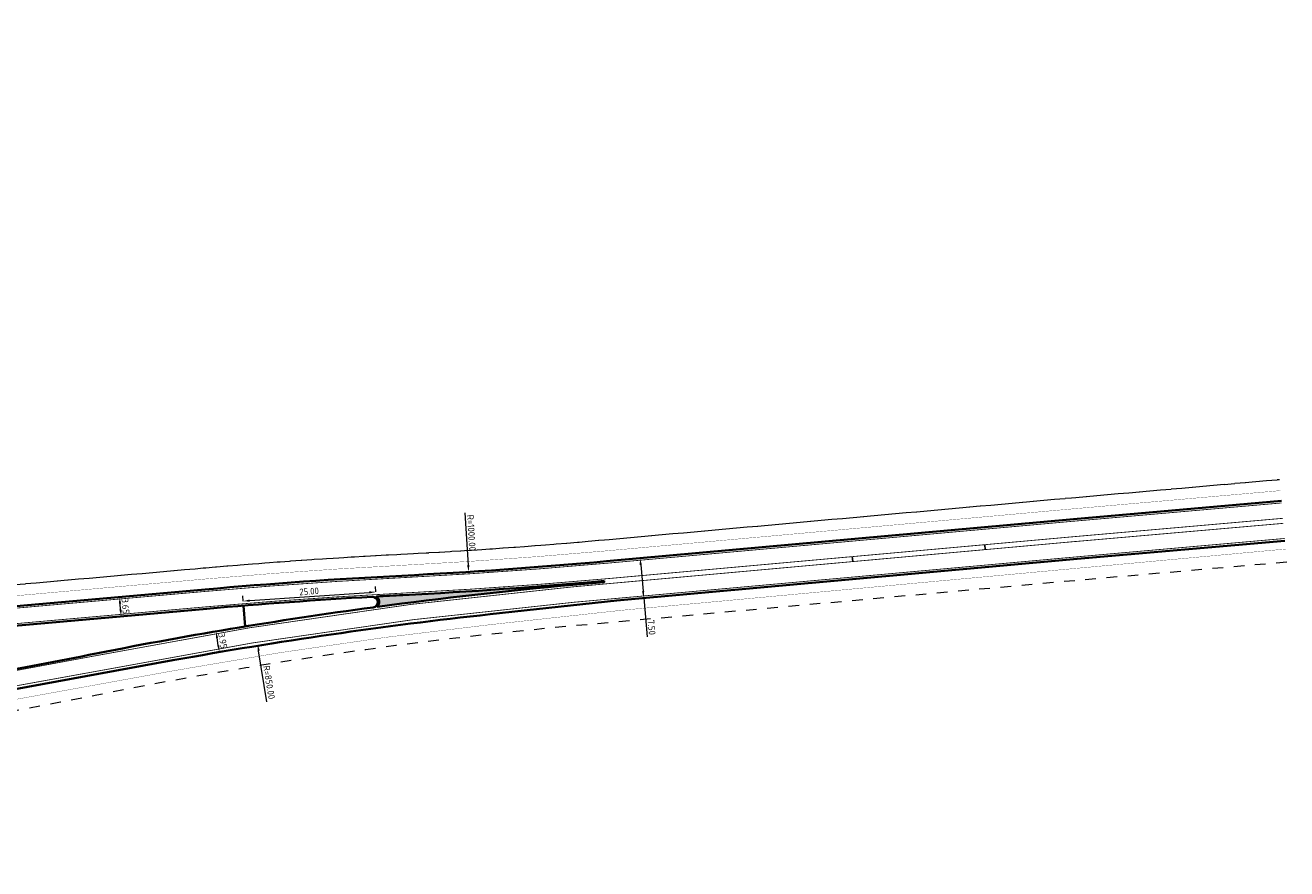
# Model space of a CAD drawing. Header units: metres. Extents: x 169570 to 170928, y 405716 to 407594.
# Tile 17 of 17: x 170691 to 170928, y 406513 to 406671. Entities that reach past the tile are written whole.
import ezdxf

# ---------------------------------------------------------------- set-up
doc = ezdxf.new("R2010")
doc.units = ezdxf.units.M
doc.linetypes.add('VW-3-3_STREEP', pattern=[6, 3, -3])
doc.linetypes.add('XX-HIDDEN', pattern=[4, 2, -2])
doc.layers.get('Defpoints').update_dxf_attribs({"color": 211})
for name, color, linetype, lineweight in [('N-WE-VH-KANTVERHARDING-G', 210, 'Continuous', 35), ('N-WE-VH-VERHARDING_HALFVERHARDING-G', 34, 'XX-HIDDEN', 35), ('N-WE-VW-MARKERING_LANGS_STREEP_33_15-G', 7, 'VW-3-3_STREEP', 13), ('N-WE-VW-MARKERING_LANGS_STREEP_DOORGETROKKEN_15-G', 7, 'Continuous', 13), ('N-WE-VW-MARKERING_PUNTSTUK-G', 7, 'Continuous', 35), ('N-WE-VW-MARKERING_PUNTSTUK-V-500', 7, 'Continuous', 18), ('X-XX-AL-M-500', 7, 'Continuous', 18)]:
    doc.layers.add(name, color=color, linetype=linetype, lineweight=lineweight)
doc.layers.add('N-WE-VW-OBSTAKELVRIJEZONE-G', color=140, linetype='XX-HIDDEN', lineweight=18, plot=False)
doc.styles.add('NLCS-ISO-M500-T25', font='NLCS-ISO.ttf', dxfattribs={"height": 1.25})
doc.dimstyles.new('NLCS-M500-T25-PIJL_L2_H1', dxfattribs={"dimscale": 0.5, "dimtxt": 2.5, "dimasz": 2.5, "dimexe": 2, "dimexo": 2, "dimgap": 0.7, "dimtad": 1, "dimzin": 0, "dimdsep": 46, "dimtxsty": 'NLCS-ISO-M500-T25', "dimcen": 0, "dimdle": 2, "dimclrd": 256, "dimclre": 256, "dimclrt": 256, "dimadec": 1, "dimazin": 0, "dimtfac": 1, "dimtdec": 3, "dimtofl": 0, "dimtmove": 0, "dimatfit": 3, "dimfxl": 2, "dimfxlon": 1, "dimtfillclr": 256, "dimtolj": 1, "dimtzin": 0, "dimlwd": -1, "dimlwe": -1, "dimarcsym": 0})

# ---------------------------------------------------------------- blocks, each defined once
blk = doc.blocks.new('*D1069')
at = {"layer": 'Defpoints', "color": 0, "transparency": 16777216}
for p in [(170708.23, 406563.75), (170708.23, 406563.75), (170708.55, 406560.12)]:
    blk.add_point(p, dxfattribs=at)
at = {"layer": 'X-XX-AL-M-500', "transparency": 16777216}
for p, q in [((170708.23, 406563.75), (170707.23, 406563.66)), ((170708.44, 406561.36), (170708.34, 406562.51)), ((170708.55, 406560.12), (170707.55, 406560.03))]:
    blk.add_line(p, q, dxfattribs=at)
for points in [[(170708.55, 406562.52), (170708.13, 406562.49), (170708.23, 406563.75)], [(170708.65, 406561.38), (170708.23, 406561.34), (170708.55, 406560.12)]]:
    blk.add_solid(points, dxfattribs=at)
at = {"layer": 'X-XX-AL-M-500', "transparency": 16777216, "insert": (170709.36, 406562.02), "char_height": 1.25, "attachment_point": 5, "rotation": 275.0504, "style": 'NLCS-ISO-M500-T25'}
blk.add_mtext('\\A1;3.65', dxfattribs=at)
blk = doc.blocks.new('*D1070')
at = {"layer": 'Defpoints', "color": 0, "transparency": 16777216}
for p in [(170726.35, 406557.29), (170726.35, 406557.29), (170727.01, 406553.39)]:
    blk.add_point(p, dxfattribs=at)
at = {"layer": 'X-XX-AL-M-500', "transparency": 16777216}
for p, q in [((170726.35, 406557.29), (170727.33, 406557.46)), ((170726.8, 406554.63), (170726.56, 406556.06)), ((170727.01, 406553.39), (170728, 406553.56))]:
    blk.add_line(p, q, dxfattribs=at)
for points in [[(170726.76, 406556.09), (170726.35, 406556.02), (170726.35, 406557.29)], [(170727.01, 406554.66), (170726.6, 406554.59), (170727.01, 406553.39)]]:
    blk.add_solid(points, dxfattribs=at)
at = {"layer": 'X-XX-AL-M-500', "transparency": 16777216, "insert": (170727.64, 406555.51), "char_height": 1.25, "attachment_point": 5, "rotation": 279.6998, "style": 'NLCS-ISO-M500-T25'}
blk.add_mtext('\\A1;3.95', dxfattribs=at)
blk = doc.blocks.new('*D1071')
at = {"layer": 'Defpoints', "color": 0, "transparency": 16777216}
for p in [(170734.18, 406554.89), (170870.17, 405715.84)]:
    blk.add_point(p, dxfattribs=at)
at = {"layer": 'X-XX-AL-M-500', "transparency": 16777216}
blk.add_line((170735.94, 406544.07), (170734.38, 406553.66), dxfattribs=at)
blk.add_solid([(170734.59, 406553.69), (170734.18, 406553.63), (170734.18, 406554.89)], dxfattribs=at)
at = {"layer": 'X-XX-AL-M-500', "transparency": 16777216, "insert": (170736.34, 406547.71), "char_height": 1.25, "attachment_point": 5, "rotation": 279.2063, "style": 'NLCS-ISO-M500-T25'}
blk.add_mtext('\\A1;R=850.00', dxfattribs=at)
blk = doc.blocks.new('*D1073')
at = {"layer": 'Defpoints', "color": 0, "transparency": 16777216}
for p in [(170710.07, 407566.44), (170773.84, 406568.48)]:
    blk.add_point(p, dxfattribs=at)
at = {"layer": 'X-XX-AL-M-500', "transparency": 16777216}
blk.add_line((170773.13, 406579.59), (170773.76, 406569.72), dxfattribs=at)
blk.add_solid([(170773.97, 406569.74), (170773.55, 406569.71), (170773.84, 406568.48)], dxfattribs=at)
at = {"layer": 'X-XX-AL-M-500', "transparency": 16777216, "insert": (170774.35, 406575.81), "char_height": 1.25, "attachment_point": 5, "rotation": 273.6563, "style": 'NLCS-ISO-M500-T25'}
blk.add_mtext('\\A1;R=1000.00', dxfattribs=at)
blk = doc.blocks.new('*D1074')
at = {"layer": 'Defpoints', "color": 0, "transparency": 16777216}
for p in [(170806.06, 406571.04), (170806.1, 406571.04), (170806.77, 406563.58)]:
    blk.add_point(p, dxfattribs=at)
at = {"layer": 'X-XX-AL-M-500', "transparency": 16777216}
for p, q in [((170806.06, 406571.04), (170805.07, 406570.95)), ((170806.17, 406569.79), (170806.62, 406564.82)), ((170806.73, 406563.57), (170805.74, 406563.48)), ((170806.73, 406563.57), (170807.39, 406556.24))]:
    blk.add_line(p, q, dxfattribs=at)
for points in [[(170806.38, 406569.81), (170805.97, 406569.78), (170806.06, 406571.04)], [(170806.83, 406564.84), (170806.42, 406564.8), (170806.73, 406563.57)]]:
    blk.add_solid(points, dxfattribs=at)
at = {"layer": 'X-XX-AL-M-500', "transparency": 16777216, "insert": (170808.21, 406558.05), "char_height": 1.25, "attachment_point": 5, "rotation": 275.1451, "style": 'NLCS-ISO-M500-T25'}
blk.add_mtext('\\A1;7.50', dxfattribs=at)
blk = doc.blocks.new('*D1075')
at = {"layer": 'Defpoints', "color": 0, "transparency": 16777216}
for p in [(170756.4, 406564.7), (170756.46, 406563.84), (170731.52, 406562.12)]:
    blk.add_point(p, dxfattribs=at)
at = {"layer": 'X-XX-AL-M-500', "transparency": 16777216}
for p, q in [((170756.4, 406564.7), (170756.33, 406565.7)), ((170731.46, 406562.98), (170731.39, 406563.98)), ((170732.71, 406563.07), (170755.15, 406564.61))]:
    blk.add_line(p, q, dxfattribs=at)
for points in [[(170732.69, 406563.28), (170732.72, 406562.86), (170731.46, 406562.98)], [(170755.14, 406564.82), (170755.17, 406564.41), (170756.4, 406564.7)]]:
    blk.add_solid(points, dxfattribs=at)
at = {"layer": 'X-XX-AL-M-500', "transparency": 16777216, "insert": (170743.86, 406564.81), "char_height": 1.25, "attachment_point": 5, "rotation": 3.9393, "style": 'NLCS-ISO-M500-T25'}
blk.add_mtext('\\A1;25.00', dxfattribs=at)

msp = doc.modelspace()

# ---------------------------------------------------------------- hatches: boundary and pattern name
at = {"layer": 'N-WE-VW-MARKERING_PUNTSTUK-V-500'}
h = msp.add_hatch(color=256, dxfattribs=at)
h.dxf.hatch_style = 1
edge = h.paths.add_edge_path()
edge.add_line((170799.293, 406566.766), (170799.311, 406566.567))
edge.add_line((170799.311, 406566.567), (170793.386, 406566.031))
edge.add_arc((170870.175, 405715.842), 853.65, 95.160973, 97.638583)
edge.add_arc((170755.748, 406562.797), 1.3, 317.38159, 413.52838)
edge.add_arc((170812.684, 405565.446), 999.975, 92.935789, 93.219716, ccw=False)
edge.add_arc((170710.065, 407566.441), 1003.65, 272.935789, 275.10054)

# ---------------------------------------------------------------- linework, layer by layer
for p, q in [((170870.813, 406573.582), (170870.894, 406572.655)), ((170845.914, 406571.34), (170845.998, 406570.407))]:
    msp.add_line(p, q)
at = {"layer": 'N-WE-VH-KANTVERHARDING-G', "transparency": 33554687}
for points in [[(170926.575, 406581.806), (170887.469, 406578.37), (170799.743, 406570.471, -0.0096401), (170761.282, 406567.754, 0.0092271), (170724.333, 406565.175), (170550.431, 406549.806, -0.0641672), (170449.192, 406553.859, -0.2021406), (170119.561, 406763.785), (170046.322, 406869.741), (170041.947, 406877.651), (170036.042, 406888.017), (170028.505, 406900.55, 0.0237481), (169997.132, 406937.482, 0.0316107), (169968.599, 406964.379, -0.3804456), (169965.599, 406984.093, -0.0516776), (169978.551, 407000.132, -0.0142753), (170000.794, 407021.259), (170056.355, 407071.799), (170069.178, 407083.196)], [(170927.217, 406574.314), (170888.175, 406570.928), (170801.664, 406563.114), (170777.855, 406560.512, 0.0177169), (170718.284, 406551.856), (170685.473, 406545.895, -0.0232685), (170592.939, 406533.496), (170538.438, 406528.761, -0.0437771), (170476.633, 406528.812)], [(170469.821, 406540.042, 0.0317731), (170521.456, 406537.51), (170536.357, 406539.474), (170551.123, 406541.981), (170557.104, 406543.117), (170633.729, 406549.889), (170670.001, 406556.709), (170724.654, 406561.539, -0.0077804), (170755.691, 406563.796, -0.9620949), (170755.882, 406561.806, 0.0158577), (170702.492, 406552.861, -0.0053808), (170681.345, 406548.861, -0.0053808)]]:
    msp.add_lwpolyline(points, format="xyb", dxfattribs=at)
at = {"layer": 'N-WE-VH-KANTVERHARDING-G', "transparency": 33554687, "flags": 128}
msp.add_lwpolyline([(170731.839, 406558.209), (170731.521, 406562.122)], dxfattribs=at)
at = {"layer": 'N-WE-VH-VERHARDING_HALFVERHARDING-G', "const_width": 0.05, "flags": 128}
for points in [[(170926.404, 406583.749), (170887.297, 406580.312), (170799.568, 406572.413, -0.0096401), (170761.182, 406569.701, 0.0092271), (170724.161, 406567.117), (170550.259, 406551.748, -0.0641672), (170449.519, 406555.781, -0.2021406), (170121.165, 406764.894), (170047.981, 406870.77), (170043.648, 406878.606), (170037.725, 406889.002), (170030.119, 406901.651, 0.0238031), (169998.556, 406938.814, 0.0327915), (169968.708, 406966.818, 0.0327915)], [(170927.354, 406572.765), (170802.754, 406561.272), (170778.067, 406558.573, 0.0177169), (170718.632, 406549.937), (170685.822, 406543.976, -0.0232685), (170593.108, 406531.553), (170538.607, 406526.818, -0.0488952), (170469.233, 406527.584)]]:
    msp.add_lwpolyline(points, format="xyb", dxfattribs=at)
at = {"layer": 'N-WE-VW-MARKERING_LANGS_STREEP_33_15-G', "ltscale": 2, "const_width": 0.15, "flags": 128}
for points in [[(170926.607, 406581.432), (170887.503, 406577.996), (170799.777, 406570.097, -0.0096401), (170761.301, 406567.379, 0.0092271), (170724.366, 406564.801), (170550.464, 406549.432, -0.0641672), (170449.129, 406553.489, -0.2021406), (170119.252, 406763.572), (170046.002, 406869.543), (170041.62, 406877.468), (170035.718, 406887.828), (170028.195, 406900.338, 0.0237375), (169996.858, 406937.226, 0.0316107), (169968.36, 406964.091, -0.3804456), (169965.285, 406984.297, -0.0115198), (169967.893, 406988.116, 0.0115198)], [(170927.178, 406574.754), (170888.141, 406571.301), (170793.68, 406562.77, 0.0269166), (170703.135, 406549.65, -0.0277693), (170592.907, 406533.87), (170538.405, 406529.134, -0.0437771), (170476.666, 406529.186, 0.4070951), (170460.032, 406515.6)]]:
    msp.add_lwpolyline(points, format="xyb", dxfattribs=at)
at = {"layer": 'N-WE-VW-MARKERING_LANGS_STREEP_DOORGETROKKEN_15-G', "const_width": 0.15, "flags": 128}
for points in [[(170469.863, 406540.414, 0.0317596), (170521.428, 406537.885), (170536.301, 406539.845), (170551.056, 406542.35), (170557.052, 406543.489), (170633.678, 406550.261), (170669.949, 406557.081), (170724.621, 406561.912, -0.0092271), (170761.45, 406564.483, 0.0096401), (170800.037, 406567.209), (170887.763, 406575.108), (170926.855, 406578.543)], [(170887.881, 406574.19), (170793.419, 406565.658, 0.0269166), (170702.566, 406552.493, -0.02071), (170620.742, 406539.599)]]:
    msp.add_lwpolyline(points, format="xyb", dxfattribs=at)
msp.add_lwpolyline([(170926.936, 406577.597), (170887.867, 406574.179)], dxfattribs=at)
at = {"layer": 'N-WE-VW-MARKERING_PUNTSTUK-G', "flags": 128}
msp.add_lwpolyline([(170799.293, 406566.766), (170799.311, 406566.567), (170793.386, 406566.031, 0.010811), (170756.705, 406561.917, 0.4459964), (170756.521, 406563.843, -0.0012389), (170761.469, 406564.109, 0.0094458)], format="xyb", close=True, dxfattribs=at)
at = {"layer": 'N-WE-VW-OBSTAKELVRIJEZONE-G', "transparency": 33554687, "flags": 128}
for points in [[(170070.839, 407081.327), (170058.026, 407069.94), (170002.47, 407019.404, 0.0142794), (169980.324, 406998.369, 0.0525686), (169967.508, 406982.44, 0.2314095), (169966.218, 406971.534, -0.0367059), (170000.09, 406940.248, -0.023862), (170031.856, 406902.837), (170039.537, 406890.063), (170045.479, 406879.634), (170049.768, 406871.877), (170122.892, 406766.088, 0.2021406), (170449.87, 406557.852, 0.0641672), (170550.074, 406553.84), (170723.976, 406569.209, -0.0092271), (170761.074, 406571.799, 0.0096401), (170799.38, 406574.504), (170887.11, 406582.404), (170926.22, 406585.841)], [(170214.229, 406666.224, 0.1322073), (170449.87, 406557.852, 0.0641672), (170550.074, 406553.84), (170723.976, 406569.209, -0.0092271), (170761.074, 406571.799, 0.0096401), (170799.38, 406574.504), (170887.106, 406582.403), (170926.196, 406585.86)], [(170927.561, 406570.298), (170888.539, 406566.894), (170794.078, 406558.363, 0.0269166), (170704.004, 406545.311, -0.0277693), (170593.29, 406529.461), (170538.788, 406524.726, -0.0479368), (170470.365, 406525.351)]]:
    msp.add_lwpolyline(points, format="xyb", dxfattribs=at)

# ---------------------------------------------------------------- dimensions: what is measured, and where the dimension line sits
at = {"layer": 'X-XX-AL-M-500'}
for center, mpoint, picture, middle in [((170710.065, 407566.441), (170773.837, 406568.477), '*D1073', (170773.372, 406575.751)), ((170870.175, 405715.842), (170734.184, 406554.893), '*D1071', (170735.373, 406547.558))]:
    dim = msp.add_radius_dim(center=center, mpoint=mpoint, dimstyle='NLCS-M500-T25-PIJL_L2_H1', override={"dimpost": 'R=<>'}, dxfattribs=at)
    dim.commit()
    dim.dimension.update_dxf_attribs({"geometry": picture, "text_midpoint": middle, "dimtype": 164})
dim = msp.add_linear_dim(base=(170806.062, 406571.04), p1=(170806.768, 406563.575), p2=(170806.095, 406571.043), angle=95.14508, dimstyle='NLCS-M500-T25-PIJL_L2_H1', dxfattribs=at)
dim.commit()
dim.dimension.update_dxf_attribs({"geometry": '*D1074', "text_midpoint": (170807.24, 406557.959), "dimtype": 161})
for p1, p2, distance, picture, middle in [((170731.521, 406562.122), (170756.46, 406563.839), 0.862, '*D1075', (170743.864, 406564.813)), ((170708.549, 406560.116), (170708.228, 406563.751), 0, '*D1069', (170709.36, 406562.019)), ((170727.013, 406553.395), (170726.347, 406557.288), 0, '*D1070', (170727.641, 406555.506))]:
    dim = msp.add_aligned_dim(p1=p1, p2=p2, distance=distance, dimstyle='NLCS-M500-T25-PIJL_L2_H1', dxfattribs=at)
    dim.commit()
    dim.dimension.update_dxf_attribs({"geometry": picture, "text_midpoint": middle})

doc.saveas('drawing.dxf')
